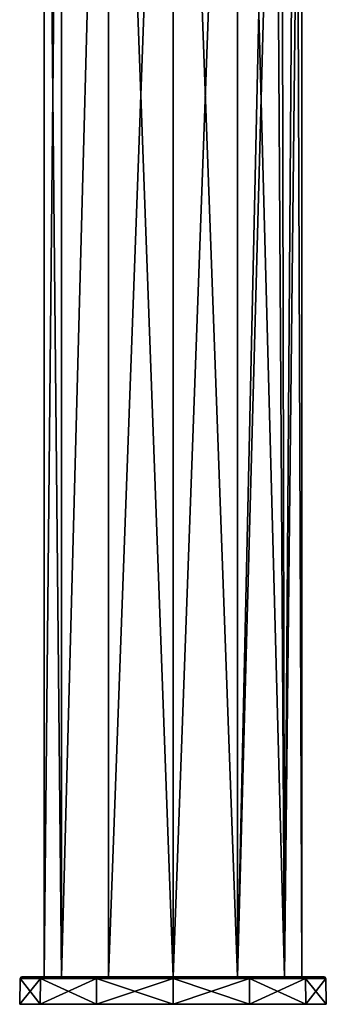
# Model space of a CAD drawing. Header units: millimetres. Extents: x -25 to 160, y -178 to 143.
# Tile 1 of 256: x -25 to 25, y -178 to -18. Entities that reach past the tile are written whole.
import ezdxf

# ---------------------------------------------------------------- set-up
doc = ezdxf.new("R2010")
doc.units = ezdxf.units.MM
doc.header["$LTSCALE"] = 101.851852
for name, color, linetype in [('901', 7, 'CONTINUOUS'), ('902', 7, 'CONTINUOUS'), ('903', 7, 'CONTINUOUS'), ('904', 7, 'CONTINUOUS'), ('905', 7, 'CONTINUOUS'), ('906', 7, 'CONTINUOUS'), ('907', 7, 'CONTINUOUS'), ('910', 7, 'CONTINUOUS')]:
    doc.layers.add(name, color=color, linetype=linetype)

msp = doc.modelspace()

# ---------------------------------------------------------------- linework, layer by layer
at = {"layer": '901', "linetype": 'CONTINUOUS'}
for points in [[(-21, 114), (-18.19, 114, -10.5), (-21, -174), (-21, 114)], [(-21, -174), (-18.19, 114, -10.5), (-18.19, -174, -10.5), (-21, -174)], [(-18.19, 114, -10.5), (-10.5, 114, -18.19), (-18.19, -174, -10.5), (-18.19, 114, -10.5)], [(-18.19, -174, -10.5), (-10.5, 114, -18.19), (-10.5, -174, -18.19), (-18.19, -174, -10.5)], [(-10.5, 114, -18.19), (0, 114, -21), (-10.5, -174, -18.19), (-10.5, 114, -18.19)], [(-10.5, -174, -18.19), (0, 114, -21), (0, -174, -21), (-10.5, -174, -18.19)], [(0, 114, -21), (10.5, 114, -18.19), (0, -174, -21), (0, 114, -21)], [(0, -174, -21), (10.5, 114, -18.19), (10.5, -174, -18.19), (0, -174, -21)], [(10.5, 114, -18.19), (16.49, 97, -13), (10.5, -174, -18.19), (10.5, 114, -18.19)], [(16.49, 97, -13), (17.63, 90.79, -11.42), (10.5, -174, -18.19), (16.49, 97, -13)], [(10.5, -174, -18.19), (17.63, 90.79, -11.42), (18.19, -174, -10.5), (10.5, -174, -18.19)], [(17.63, 90.79, -11.42), (20.01, 85.66, -6.36), (18.19, -174, -10.5), (17.63, 90.79, -11.42)], [(20.01, 85.66, -6.36), (21, 84), (18.19, -174, -10.5), (20.01, 85.66, -6.36)], [(21, 84), (21, -174), (18.19, -174, -10.5), (21, 84)]]:
    msp.add_3dface(points, dxfattribs=at)
at = {"layer": '902', "linetype": 'CONTINUOUS'}
for points in [[(-21, 114), (-21, -174), (-18.19, -174, 10.5), (-21, 114)], [(-21, 114), (-18.19, -174, 10.5), (-18.19, 114, 10.5), (-21, 114)], [(-18.19, -174, 10.5), (-10.5, -174, 18.19), (-10.5, 114, 18.19), (-18.19, -174, 10.5)], [(-18.19, 114, 10.5), (-18.19, -174, 10.5), (-10.5, 114, 18.19), (-18.19, 114, 10.5)], [(-10.5, -174, 18.19), (0, -174, 21), (-10.5, 114, 18.19), (-10.5, -174, 18.19)], [(-10.5, 114, 18.19), (0, -174, 21), (0, 114, 21), (-10.5, 114, 18.19)], [(0, -174, 21), (10.5, -174, 18.19), (0, 114, 21), (0, -174, 21)], [(0, 114, 21), (10.5, -174, 18.19), (10.5, 114, 18.19), (0, 114, 21)], [(18.19, -174, 10.5), (16.49, 97, 13), (10.5, 114, 18.19), (18.19, -174, 10.5)], [(10.5, -174, 18.19), (18.19, -174, 10.5), (10.5, 114, 18.19), (10.5, -174, 18.19)], [(17.63, 90.79, 11.42), (16.49, 97, 13), (18.19, -174, 10.5), (17.63, 90.79, 11.42)], [(20.01, 85.66, 6.36), (17.63, 90.79, 11.42), (18.19, -174, 10.5), (20.01, 85.66, 6.36)], [(21, -174), (20.01, 85.66, 6.36), (18.19, -174, 10.5), (21, -174)], [(21, 84), (20.01, 85.66, 6.36), (21, -174), (21, 84)]]:
    msp.add_3dface(points, dxfattribs=at)
at = {"layer": '903', "linetype": 'CONTINUOUS'}
for points in [[(-21, -174), (-18.19, -174, -10.5), (-24.63, -174), (-21, -174)], [(-21.33, -174, 12.31), (-21, -174), (-24.63, -174), (-21.33, -174, 12.31)], [(-24.63, -174), (-18.19, -174, -10.5), (-21.33, -174, -12.31), (-24.63, -174)], [(-18.19, -174, 10.5), (-21, -174), (-21.33, -174, 12.31), (-18.19, -174, 10.5)], [(-18.19, -174, -10.5), (-10.5, -174, -18.19), (-21.33, -174, -12.31), (-18.19, -174, -10.5)], [(-21.33, -174, -12.31), (-10.5, -174, -18.19), (-12.31, -174, -21.33), (-21.33, -174, -12.31)], [(-10.5, -174, 18.19), (-18.19, -174, 10.5), (-21.33, -174, 12.31), (-10.5, -174, 18.19)], [(-12.31, -174, 21.33), (-10.5, -174, 18.19), (-21.33, -174, 12.31), (-12.31, -174, 21.33)], [(-10.5, -174, -18.19), (0, -174, -21), (-12.31, -174, -21.33), (-10.5, -174, -18.19)], [(-12.31, -174, -21.33), (0, -174, -21), (12.31, -174, -21.33), (-12.31, -174, -21.33)], [(0, -174, 21), (-10.5, -174, 18.19), (-12.31, -174, 21.33), (0, -174, 21)], [(12.31, -174, 21.33), (0, -174, 21), (-12.31, -174, 21.33), (12.31, -174, 21.33)], [(0, -174, 24.63), (12.31, -174, 21.33), (-12.31, -174, 21.33), (0, -174, 24.63)], [(0, -174, -24.63), (-12.31, -174, -21.33), (12.31, -174, -21.33), (0, -174, -24.63)], [(0, -174, -21), (10.5, -174, -18.19), (12.31, -174, -21.33), (0, -174, -21)], [(10.5, -174, 18.19), (0, -174, 21), (12.31, -174, 21.33), (10.5, -174, 18.19)], [(10.5, -174, -18.19), (18.19, -174, -10.5), (21.33, -174, -12.31), (10.5, -174, -18.19)], [(12.31, -174, -21.33), (10.5, -174, -18.19), (21.33, -174, -12.31), (12.31, -174, -21.33)], [(18.19, -174, 10.5), (10.5, -174, 18.19), (21.33, -174, 12.31), (18.19, -174, 10.5)], [(21.33, -174, 12.31), (10.5, -174, 18.19), (12.31, -174, 21.33), (21.33, -174, 12.31)], [(18.19, -174, -10.5), (21, -174), (21.33, -174, -12.31), (18.19, -174, -10.5)], [(21, -174), (18.19, -174, 10.5), (24.63, -174), (21, -174)], [(24.63, -174), (18.19, -174, 10.5), (21.33, -174, 12.31), (24.63, -174)], [(21, -174), (24.63, -174), (21.33, -174, -12.31), (21, -174)]]:
    msp.add_3dface(points, dxfattribs=at)
at = {"layer": '904', "linetype": 'CONTINUOUS'}
for points in [[(-24.93, -174.29), (-25, -178.5), (-21.65, -178.5, 12.5), (-24.93, -174.29)], [(-21.59, -174.29, 12.46), (-24.93, -174.29), (-21.65, -178.5, 12.5), (-21.59, -174.29, 12.46)], [(-12.5, -178.5, 21.65), (-21.59, -174.29, 12.46), (-21.65, -178.5, 12.5), (-12.5, -178.5, 21.65)], [(-12.46, -174.29, 21.59), (-21.59, -174.29, 12.46), (-12.5, -178.5, 21.65), (-12.46, -174.29, 21.59)], [(0, -178.5, 25), (-12.46, -174.29, 21.59), (-12.5, -178.5, 21.65), (0, -178.5, 25)], [(0, -174.29, 24.93), (-12.46, -174.29, 21.59), (0, -178.5, 25), (0, -174.29, 24.93)], [(12.46, -174.29, 21.59), (0, -174.29, 24.93), (12.5, -178.5, 21.65), (12.46, -174.29, 21.59)], [(12.5, -178.5, 21.65), (0, -174.29, 24.93), (0, -178.5, 25), (12.5, -178.5, 21.65)], [(21.59, -174.29, 12.46), (12.46, -174.29, 21.59), (21.65, -178.5, 12.5), (21.59, -174.29, 12.46)], [(21.65, -178.5, 12.5), (12.46, -174.29, 21.59), (12.5, -178.5, 21.65), (21.65, -178.5, 12.5)], [(24.93, -174.29), (21.59, -174.29, 12.46), (25, -178.5), (24.93, -174.29)], [(25, -178.5), (21.59, -174.29, 12.46), (21.65, -178.5, 12.5), (25, -178.5)]]:
    msp.add_3dface(points, dxfattribs=at)
at = {"layer": '905', "linetype": 'CONTINUOUS'}
for points in [[(-25, -178.5), (-24.93, -174.29), (-21.59, -174.29, -12.46), (-25, -178.5)], [(-25, -178.5), (-21.59, -174.29, -12.46), (-21.65, -178.5, -12.5), (-25, -178.5)], [(-21.59, -174.29, -12.46), (-12.46, -174.29, -21.59), (-21.65, -178.5, -12.5), (-21.59, -174.29, -12.46)], [(-21.65, -178.5, -12.5), (-12.46, -174.29, -21.59), (-12.5, -178.5, -21.65), (-21.65, -178.5, -12.5)], [(-12.46, -174.29, -21.59), (0, -174.29, -24.93), (-12.5, -178.5, -21.65), (-12.46, -174.29, -21.59)], [(-12.5, -178.5, -21.65), (0, -174.29, -24.93), (0, -178.5, -25), (-12.5, -178.5, -21.65)], [(0, -174.29, -24.93), (12.46, -174.29, -21.59), (0, -178.5, -25), (0, -174.29, -24.93)], [(0, -178.5, -25), (12.46, -174.29, -21.59), (12.5, -178.5, -21.65), (0, -178.5, -25)], [(12.46, -174.29, -21.59), (21.59, -174.29, -12.46), (12.5, -178.5, -21.65), (12.46, -174.29, -21.59)], [(12.5, -178.5, -21.65), (21.59, -174.29, -12.46), (21.65, -178.5, -12.5), (12.5, -178.5, -21.65)], [(21.59, -174.29, -12.46), (24.93, -174.29), (21.65, -178.5, -12.5), (21.59, -174.29, -12.46)], [(24.93, -174.29), (25, -178.5), (21.65, -178.5, -12.5), (24.93, -174.29)]]:
    msp.add_3dface(points, dxfattribs=at)
at = {"layer": '906', "linetype": 'CONTINUOUS'}
for points in [[(-24.93, -174.29), (-21.59, -174.29, 12.46), (-24.84, -174.09), (-24.93, -174.29)], [(-21.59, -174.29, 12.46), (-24.63, -174), (-24.84, -174.09), (-21.59, -174.29, 12.46)], [(-21.33, -174, 12.31), (-24.63, -174), (-21.59, -174.29, 12.46), (-21.33, -174, 12.31)], [(-12.31, -174, 21.33), (-21.33, -174, 12.31), (-21.59, -174.29, 12.46), (-12.31, -174, 21.33)], [(-12.31, -174, 21.33), (-21.59, -174.29, 12.46), (-12.46, -174.29, 21.59), (-12.31, -174, 21.33)], [(-12.31, -174, 21.33), (-12.46, -174.29, 21.59), (0, -174.29, 24.93), (-12.31, -174, 21.33)], [(0, -174, 24.63), (-12.31, -174, 21.33), (0, -174.29, 24.93), (0, -174, 24.63)], [(12.31, -174, 21.33), (0, -174, 24.63), (12.46, -174.29, 21.59), (12.31, -174, 21.33)], [(0, -174, 24.63), (0, -174.29, 24.93), (12.46, -174.29, 21.59), (0, -174, 24.63)], [(21.33, -174, 12.31), (12.31, -174, 21.33), (21.59, -174.29, 12.46), (21.33, -174, 12.31)], [(12.31, -174, 21.33), (12.46, -174.29, 21.59), (21.59, -174.29, 12.46), (12.31, -174, 21.33)], [(24.63, -174), (21.33, -174, 12.31), (24.84, -174.09), (24.63, -174)], [(21.33, -174, 12.31), (21.59, -174.29, 12.46), (24.93, -174.29), (21.33, -174, 12.31)], [(21.33, -174, 12.31), (24.93, -174.29), (24.84, -174.09), (21.33, -174, 12.31)]]:
    msp.add_3dface(points, dxfattribs=at)
at = {"layer": '907', "linetype": 'CONTINUOUS'}
for points in [[(-24.93, -174.29), (-21.33, -174, -12.31), (-21.59, -174.29, -12.46), (-24.93, -174.29)], [(-21.33, -174, -12.31), (-24.93, -174.29), (-24.84, -174.09), (-21.33, -174, -12.31)], [(-24.63, -174), (-21.33, -174, -12.31), (-24.84, -174.09), (-24.63, -174)], [(-21.33, -174, -12.31), (-12.31, -174, -21.33), (-21.59, -174.29, -12.46), (-21.33, -174, -12.31)], [(-12.31, -174, -21.33), (-12.46, -174.29, -21.59), (-21.59, -174.29, -12.46), (-12.31, -174, -21.33)], [(-12.31, -174, -21.33), (0, -174, -24.63), (-12.46, -174.29, -21.59), (-12.31, -174, -21.33)], [(0, -174, -24.63), (0, -174.29, -24.93), (-12.46, -174.29, -21.59), (0, -174, -24.63)], [(0, -174, -24.63), (12.31, -174, -21.33), (0, -174.29, -24.93), (0, -174, -24.63)], [(12.31, -174, -21.33), (12.46, -174.29, -21.59), (0, -174.29, -24.93), (12.31, -174, -21.33)], [(12.31, -174, -21.33), (21.33, -174, -12.31), (21.59, -174.29, -12.46), (12.31, -174, -21.33)], [(12.31, -174, -21.33), (21.59, -174.29, -12.46), (12.46, -174.29, -21.59), (12.31, -174, -21.33)], [(21.33, -174, -12.31), (24.63, -174), (21.59, -174.29, -12.46), (21.33, -174, -12.31)], [(21.59, -174.29, -12.46), (24.63, -174), (24.84, -174.09), (21.59, -174.29, -12.46)], [(24.93, -174.29), (21.59, -174.29, -12.46), (24.84, -174.09), (24.93, -174.29)]]:
    msp.add_3dface(points, dxfattribs=at)
at = {"layer": '910', "linetype": 'CONTINUOUS'}
for points in [[(-25, -178.5), (25, -178.5), (21.65, -178.5, 12.5), (-25, -178.5)], [(25, -178.5), (-25, -178.5), (-21.65, -178.5, -12.5), (25, -178.5)], [(-25, -178.5), (21.65, -178.5, 12.5), (-21.65, -178.5, 12.5), (-25, -178.5)], [(25, -178.5), (-21.65, -178.5, -12.5), (21.65, -178.5, -12.5), (25, -178.5)], [(21.65, -178.5, 12.5), (12.5, -178.5, 21.65), (-21.65, -178.5, 12.5), (21.65, -178.5, 12.5)], [(12.5, -178.5, 21.65), (-12.5, -178.5, 21.65), (-21.65, -178.5, 12.5), (12.5, -178.5, 21.65)], [(-21.65, -178.5, -12.5), (-12.5, -178.5, -21.65), (21.65, -178.5, -12.5), (-21.65, -178.5, -12.5)], [(12.5, -178.5, 21.65), (0, -178.5, 25), (-12.5, -178.5, 21.65), (12.5, -178.5, 21.65)], [(-12.5, -178.5, -21.65), (0, -178.5, -25), (12.5, -178.5, -21.65), (-12.5, -178.5, -21.65)], [(-12.5, -178.5, -21.65), (12.5, -178.5, -21.65), (21.65, -178.5, -12.5), (-12.5, -178.5, -21.65)]]:
    msp.add_3dface(points, dxfattribs=at)

doc.saveas('drawing.dxf')
